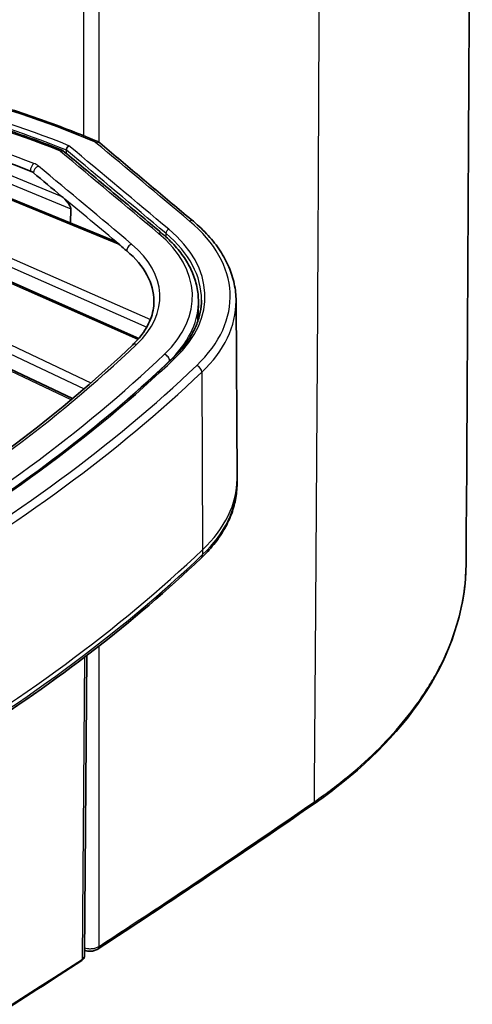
# Model space of a CAD drawing. Header units: millimetres. Extents: x 437 to 2596, y 423 to 1674.
# Tile 56 of 97: x 1978 to 2016, y 496 to 579. Entities that reach past the tile are written whole.
import ezdxf

# ---------------------------------------------------------------- set-up
doc = ezdxf.new("R2010")
doc.units = ezdxf.units.MM
doc.header["$LTSCALE"] = 5
doc.layers.add('0_CWD_4', color=7, linetype='Continuous', lineweight=25)
doc.layers.add('0_CWD_Line_035', color=7, linetype='Continuous', lineweight=35)

msp = doc.modelspace()

# ---------------------------------------------------------------- linework, layer by layer
at = {"layer": '0_CWD_4'}
for p, q in [((1983.369, 692.889), (1983.369, 568.956)), ((1984.685, 568.387), (1984.688, 692.983)), ((1987.956, 551.773), (1943.18, 571.538)), ((1946.6, 571.409), (1988.712, 552.82)), ((1947.335, 571.849), (1989.015, 553.452)), ((1986.426, 559.751), (1958.707, 571.166)), ((1936.796, 570.423), (1983.995, 548.119)), ((1982.332, 546.701), (1933.832, 569.619)), ((1936.286, 569.888), (1983.415, 547.617)), ((1966.302, 569.374), (1982.307, 562.783)), ((1968.256, 569.325), (1981.501, 563.87)), ((1990.324, 560.729), (1990.321, 560.435)), ((1986.426, 559.751), (1986.426, 559.751)), ((1985.303, 555.088), (1985.303, 555.088)), ((1985.549, 554.979), (1985.549, 554.979)), ((1985.967, 554.794), (1985.967, 554.794)), ((1990.633, 549.966), (1990.632, 549.931)), ((1993.353, 549.025), (1993.423, 534.058)), ((1993.423, 534.058), (1993.421, 533.648)), ((1984.683, 500.615), (1984.684, 525.938)), ((1983.28, 499.547), (1983.482, 525.012))]:
    msp.add_line(p, q, dxfattribs=at)
for centre, major_axis, ratio, start_param, end_param in [((1943.588, 536.266), (-69.007, -0.004), 0.577391, 4.081253, 4.514252), ((1943.588, 536.266), (-66.237, -0.004), 0.577391, 4.106579, 4.514252), ((1943.588, 536.023), (66.997, 0.004), 0.577391, 0.961552, 1.372659), ((1943.588, 536.266), (67.297, 0.004), 0.577391, 0.960749, 1.372659), ((1943.588, 536.266), (63.487, 0.004), 0.577391, 0.975823, 1.372659), ((1981.303, 567.299), (0.186, 0.464), 0.46492, 0, 0.71043), ((-3770.973, -1731.838), (6997.297, 0.431), 0.577391, 0.603392, 0.605512), ((1984.304, 568.029), (0.194, 0.461), 0.481766, 6.283185, 7.002537), ((1984.011, 568.205), (-0.497, 0), 0.577391, 3.74596, 4.082263), ((1984.42, 567.96), (0.32, 0.384), 0.671371, 0, 0.893194), ((-3770.973, -1731.838), (-6999.42, -0.431), 0.577391, 3.744984, 3.74697), ((1979.159, 566.396), (2.351, 1.136), 0.32912, 0.148101, 0.292122), ((1981.429, 567.226), (0.32, 0.384), 0.671327, 6.283184, 7.176313), ((-3770.973, -1731.838), (-6996.237, -0.431), 0.577391, 3.744984, 3.747064), ((-3770.973, -1732.081), (6996.997, 0.431), 0.577391, 0.603392, 0.605504), ((1979.169, 566.218), (-0.182, -0.466), 0.457619, 3.848356, 5.419152), ((1979.562, 565.994), (0.32, 0.384), 0.671373, 0.893197, 2.463993), ((1973.099, 562.857), (6.706, 3.239), 0.338046, 0.15208, 0.304205), ((-3770.973, -1731.838), (6993.487, 0.43), 0.577391, 0.603392, 0.605372), ((-3770.973, -1732.235), (6992.987, 0.43), 0.577391, 0.603542, 0.604782), ((1992.319, 561.357), (0.321, 0.383), 0.672292, 0, 0.894597), ((1976.328, 555.402), (19.42, 0.001), 0.577391, 5.737264, 6.886577), ((1989.698, 560.314), (0.321, 0.383), 0.672292, 0, 0.894597), ((1976.328, 555.402), (16.237, 0.001), 0.577391, 5.737264, 6.886577), ((1990.571, 560.825), (0.193, 0.23), 0.672292, 0.894597, 2.456667), ((1976.328, 555.159), (16.997, 0.001), 0.577391, 6.277014, 6.886577), ((1976.328, 555.402), (17.297, 0.001), 0.577391, 5.737264, 6.886577), ((1987.434, 559.413), (0.321, 0.383), 0.672292, 0.894597, 2.465394), ((1976.328, 555.402), (13.487, 0.001), 0.577391, 5.737264, 6.886577), ((1976.328, 554.983), (16.737, 0.001), 0.577391, 5.737264, 6.264666), ((1976.328, 554.995), (19.92, 0.001), 0.577391, 5.737264, 6.286271), ((1848.128, 600.362), (-163.487, -0.01), 0.577391, 2.116646, 2.595671), ((1987.855, 550.951), (-0.344, 0.362), 0.697793, 5.345694, 6.283185), ((1848.128, 600.362), (166.237, 0.01), 0.577391, 5.258239, 5.737264), ((1990.205, 550.127), (0.344, -0.362), 0.697793, 0.607125, 2.204102), ((1848.128, 600.362), (-167.297, -0.01), 0.577391, 2.116646, 2.595671), ((1848.128, 600.362), (169.42, 0.01), 0.577391, 5.258239, 5.737264), ((1848.128, 599.943), (166.737, 0.01), 0.577391, 5.670004, 5.737264), ((1991.112, 549.972), (-0.207, 0.217), 0.697793, 5.345694, 6.283185), ((1992.926, 549.173), (0.344, -0.362), 0.697793, 0.637669, 2.204102), ((1848.128, 599.955), (169.92, 0.01), 0.577391, 5.258239, 5.737264), ((1976.329, 539.641), (19.998, 0.001), 0.577391, 5.737264, 6.2801), ((1976.329, 540.052), (20, 0.001), 0.577391, 5.737264, 6.2801), ((1848.129, 585.012), (-170, -0.01), 0.577391, 2.116646, 2.595671), ((1848.129, 584.601), (-169.998, -0.01), 0.577391, 2.116646, 2.595671), ((1992.823, 533.86), (0.482, -0.507), 0.697793, 0, 0.628942), ((1256.635, 872.856), (-972.494, 0.056), 0.577307, 2.416839, 2.445491), ((1256.595, 871.997), (-972.56, -0.858), 0.576875, 2.355687, 2.414108), ((1983.056, 499.663), (0.163, -0.252), 0.610051, 0.000266, 0.751034)]:
    msp.add_ellipse(centre, major_axis=major_axis, ratio=ratio, start_param=start_param, end_param=end_param, dxfattribs=at)
for points, knots in [([(2002.855, 512.809), (2002.891, 517.768), (2002.968, 528.301), (2003.082, 544.408), (2003.183, 561.118), (2003.243, 575.027), (2003.274, 584.755), (2003.288, 590.312), (2003.306, 598.645), (2003.337, 616.694), (2003.365, 670.588), (2003.224, 718.807), (2003.013, 755.893)], [0, 0, 0, 0, 0.060918, 0.129403, 0.197888, 0.266373, 0.300615, 0.317737, 0.334858, 0.403343, 0.540312, 1, 1, 1, 1]), ([(2002.855, 512.809), (2003.887, 513.522), (2005.841, 514.998), (2009.246, 518.088), (2011.591, 520.974), (2013.139, 523.588), (2014.032, 525.345), (2015.217, 528.41), (2015.64, 531.074), (2015.652, 532.86)], [0, 0, 0, 0, 0.0625, 0.125, 0.25, 0.28125, 0.3125, 0.375, 0.4975107, 0.4975107, 0.4975107, 0.4975107]), ([(1983.462, 500.485), (1983.536, 500.463), (1983.672, 500.434), (1983.876, 500.417), (1984.058, 500.421), (1984.235, 500.444), (1984.459, 500.498), (1984.602, 500.562), (1984.683, 500.615)], [0.0755764, 0.0755764, 0.0755764, 0.0755764, 0.25, 0.375, 0.5, 0.625, 0.75, 1, 1, 1, 1]), ([(1984.584, 500.389), (1984.6, 500.399), (1984.614, 500.411), (1984.626, 500.425), (1984.639, 500.441), (1984.65, 500.46), (1984.66, 500.48), (1984.669, 500.501), (1984.676, 500.523), (1984.679, 500.546), (1984.683, 500.568), (1984.683, 500.591), (1984.683, 500.615)], [0.5143334, 0.5143334, 0.5143334, 0.5143334, 0.6250022, 0.6250022, 0.6250022, 0.7500026, 0.7500026, 0.7500026, 0.8750031, 0.8750031, 0.8750031, 1, 1, 1, 1]), ([(1983.28, 499.547), (1983.345, 499.59), (1983.394, 499.64), (1983.424, 499.694), (1983.445, 499.733), (1983.456, 499.773), (1983.457, 499.813)], [0.0000021, 0.0000021, 0.0000021, 0.0000021, 0.25, 0.25, 0.25, 0.4267538, 0.4267538, 0.4267538, 0.4267538])]:
    msp.add_open_spline(points, degree=3, knots=knots, dxfattribs=at)
for points in [[(1979.862, 550.069), (1979.862, 550.069), (1979.862, 550.069), (1979.862, 550.069)], [(1981.945, 549.085), (1981.945, 549.085), (1981.945, 549.084), (1981.945, 549.084)], [(2002.755, 512.583), (2002.818, 512.627), (2002.855, 512.718), (2002.855, 512.809)], [(1983.471, 500.28), (1983.468, 500.282), (1983.464, 500.284), (1983.46, 500.286)]]:
    msp.add_open_spline(points, degree=3, dxfattribs=at)
at = {"layer": '0_CWD_Line_035'}
for p, q in [((1943.626, 571.478), (1988.042, 551.872)), ((1985.871, 560.109), (1959.593, 570.931)), ((1982.442, 546.793), (1934.168, 569.605)), ((1981.925, 567.749), (1981.923, 567.465)), ((1982.307, 562.783), (1982.28, 561.588)), ((1981.84, 556.616), (1981.84, 556.616)), ((1985.25, 555.111), (1985.25, 555.111)), ((1993.015, 553.321), (1993.062, 554.805)), ((1996.248, 555.032), (1996.329, 540.089)), ((1988.118, 553.845), (1988.118, 553.845)), ((1996.327, 539.607), (1996.329, 540.018)), ((1983.658, 525.146), (1983.457, 499.815)), ((1984.683, 506.757), (1984.683, 506.757))]:
    msp.add_line(p, q, dxfattribs=at)
for centre, major_axis, ratio, start_param, end_param in [((1943.588, 535.858), (62.987, 0.004), 0.577391, 0.975823, 1.16835), ((1974.86, 563.476), (4.453, 2.149), 0.338659, 0.152488, 0.304919), ((-3770.973, -1732.246), (6992.987, 0.43), 0.577391, 0.604782, 0.605372), ((-3770.973, -1732.246), (6992.987, 0.43), 0.577391, 0.603392, 0.603542), ((1976.328, 554.994), (12.987, 0.001), 0.577391, 0, 0.603392), ((1960.651, 534.097), (44.996, 1.079), 0.563262, 0.326719, 0.326733), ((1960.651, 531.987), (-44.998, -0.725), 0.568013, 3.473668, 3.473676), ((1976.329, 540.052), (20, 0.001), 0.577391, 6.2801, 6.286271), ((1960.659, 534.102), (52.501, 1.262), 0.563138, 5.633256, 5.633259), ((1983.056, 499.663), (0.163, -0.252), 0.610051, 0.000002, 0.000268)]:
    msp.add_ellipse(centre, major_axis=major_axis, ratio=ratio, start_param=start_param, end_param=end_param, dxfattribs=at)
for points, knots in [([(2015.766, 782.835), (2015.919, 755.701), (2016.022, 728.532), (2016.18, 645.348), (2016.034, 589.125), (2015.652, 532.869)], [0, 0, 0, 0, 10.000028, 10.000028, 30.578495, 30.578495, 30.578495, 30.578495]), ([(1984.499, 568.49), (1982.88, 569.172), (1981.211, 569.814), (1977.784, 571.013), (1976.026, 571.569), (1972.434, 572.591), (1970.6, 573.057), (1966.87, 573.895), (1964.974, 574.268), (1961.133, 574.916), (1959.188, 575.193), (1957.226, 575.42)], [0.1542982, 0.1542982, 0.1542982, 0.1542982, 0.2408979, 0.2408979, 0.3274976, 0.3274976, 0.4140973, 0.4140973, 0.500697, 0.500697, 0.5872966, 0.5872966, 0.5872966, 0.5872966]), ([(1981.488, 567.763), (1979.999, 568.358), (1978.468, 568.919), (1975.334, 569.965), (1973.73, 570.451), (1970.459, 571.346), (1968.793, 571.755), (1965.408, 572.493), (1963.69, 572.823), (1960.213, 573.399), (1958.454, 573.646), (1956.681, 573.852)], [0.1796237, 0.1796237, 0.1796237, 0.1796237, 0.2611583, 0.2611583, 0.3426929, 0.3426929, 0.4242275, 0.4242275, 0.505762, 0.505762, 0.5872966, 0.5872966, 0.5872966, 0.5872966]), ([(1981.925, 567.749), (1981.925, 567.78), (1981.93, 567.814), (1981.951, 567.883), (1981.966, 567.919), (1982.005, 567.987), (1982.029, 568.019), (1982.081, 568.075), (1982.11, 568.098), (1982.14, 568.116), (1982.14, 568.116), (1982.141, 568.116)], [-0.04715719, -0.04715719, -0.04715719, -0.04715719, -0.03583277, -0.03583277, -0.02418284, -0.02418284, -0.01234017, -0.01234017, 0, 0, 0.00024888, 0.00024888, 0.00024888, 0.00024888]), ([(1992.64, 561.741), (1992.114, 562.181), (1991.588, 562.622), (1990.536, 563.502), (1990.009, 563.943), (1988.957, 564.823), (1988.43, 565.264), (1987.376, 566.144), (1986.849, 566.584), (1985.795, 567.464), (1985.268, 567.904), (1984.741, 568.344)], [6.101214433, 6.101214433, 6.101214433, 6.101214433, 6.101611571, 6.101611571, 6.102008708, 6.102008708, 6.102405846, 6.102405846, 6.102802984, 6.102802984, 6.103200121, 6.103200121, 6.103200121, 6.103200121]), ([(1990.019, 560.697), (1989.468, 561.159), (1988.918, 561.62), (1987.816, 562.542), (1987.265, 563.003), (1986.163, 563.924), (1985.612, 564.385), (1984.509, 565.307), (1983.957, 565.767), (1982.853, 566.689), (1982.301, 567.149), (1981.749, 567.61)], [6.101214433, 6.101214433, 6.101214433, 6.101214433, 6.101630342, 6.101630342, 6.10204625, 6.10204625, 6.102462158, 6.102462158, 6.102878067, 6.102878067, 6.103293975, 6.103293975, 6.103293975, 6.103293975]), ([(1982.307, 562.783), (1982.308, 562.807), (1982.304, 562.834), (1982.29, 562.891), (1982.279, 562.921), (1982.219, 563.066), (1982.139, 563.184), (1981.9, 563.503), (1981.685, 563.714), (1981.501, 563.867)], [0.3123086, 0.3123086, 0.3123086, 0.3123086, 0.320764, 0.320764, 0.3292972, 0.3292972, 0.368152, 0.368152, 0.463911, 0.463911, 0.463911, 0.463911]), ([(1996.248, 555.032), (1996.246, 555.515), (1996.193, 555.999), (1995.988, 556.955), (1995.836, 557.428), (1995.437, 558.357), (1995.19, 558.811), (1994.607, 559.697), (1994.271, 560.127), (1993.516, 560.957), (1993.097, 561.358), (1992.64, 561.741)], [5.5009084, 5.5009084, 5.5009084, 5.5009084, 5.6209696, 5.6209696, 5.7410308, 5.7410308, 5.861092, 5.861092, 5.9811532, 5.9811532, 6.1012144, 6.1012144, 6.1012144, 6.1012144]), ([(1993.062, 554.805), (1993.076, 555.229), (1993.043, 555.655), (1992.888, 556.497), (1992.766, 556.914), (1992.434, 557.731), (1992.225, 558.131), (1991.726, 558.909), (1991.436, 559.286), (1990.782, 560.013), (1990.417, 560.363), (1990.019, 560.697)], [5.4793034, 5.4793034, 5.4793034, 5.4793034, 5.6036856, 5.6036856, 5.7280678, 5.7280678, 5.85245, 5.85245, 5.9768322, 5.9768322, 6.1012144, 6.1012144, 6.1012144, 6.1012144]), ([(1986.425, 559.749), (1986.419, 559.754), (1986.412, 559.76), (1986.237, 559.904), (1986.04, 560.04), (1985.871, 560.109)], [-0.1590498, -0.1590498, -0.1590498, -0.1590498, -0.15548712, -0.15548712, -0.06680706, -0.06680706, -0.06680706, -0.06680706]), ([(1987.511, 551.313), (1987.751, 551.542), (1987.968, 551.776), (1988.354, 552.254), (1988.523, 552.497), (1988.812, 552.988), (1988.933, 553.237), (1989.125, 553.737), (1989.196, 553.988), (1989.292, 554.491), (1989.315, 554.742), (1989.315, 554.994)], [4.9519015, 4.9519015, 4.9519015, 4.9519015, 5.0610857, 5.0610857, 5.1702699, 5.1702699, 5.2794542, 5.2794542, 5.3886384, 5.3886384, 5.4978227, 5.4978227, 5.4978227, 5.4978227]), ([(1990.905, 550.19), (1991.22, 550.489), (1991.505, 550.796), (1992.016, 551.426), (1992.241, 551.748), (1992.628, 552.401), (1992.791, 552.733), (1993.053, 553.402), (1993.152, 553.74), (1993.286, 554.418), (1993.322, 554.759), (1993.325, 555.099)], [4.9519015, 4.9519015, 4.9519015, 4.9519015, 5.0598514, 5.0598514, 5.1678013, 5.1678013, 5.2757513, 5.2757513, 5.3837012, 5.3837012, 5.4916511, 5.4916511, 5.4916511, 5.4916511]), ([(1932.841, 519.751), (1937.293, 521.313), (1941.614, 522.998), (1949.957, 526.597), (1953.978, 528.512), (1961.683, 532.554), (1965.367, 534.681), (1972.364, 539.129), (1975.677, 541.448), (1981.902, 546.259), (1984.813, 548.749), (1987.511, 551.313)], [4.4728765, 4.4728765, 4.4728765, 4.4728765, 4.5686815, 4.5686815, 4.6644865, 4.6644865, 4.7602915, 4.7602915, 4.8560965, 4.8560965, 4.9519015, 4.9519015, 4.9519015, 4.9519015]), ([(1934.886, 517.846), (1939.445, 519.445), (1943.872, 521.171), (1952.419, 524.858), (1956.538, 526.82), (1964.433, 530.962), (1968.208, 533.142), (1975.378, 537.699), (1978.774, 540.077), (1985.154, 545.007), (1988.139, 547.561), (1990.905, 550.19)], [4.4728765, 4.4728765, 4.4728765, 4.4728765, 4.5686815, 4.5686815, 4.6644865, 4.6644865, 4.7602915, 4.7602915, 4.8560965, 4.8560965, 4.9519015, 4.9519015, 4.9519015, 4.9519015]), ([(1996.327, 539.607), (1996.325, 539.16), (1996.28, 538.713), (1996.108, 537.828), (1995.981, 537.389), (1995.647, 536.527), (1995.44, 536.104), (1994.952, 535.278), (1994.671, 534.876), (1994.039, 534.095), (1993.688, 533.717), (1993.305, 533.352)], [0.7884483, 0.7884483, 0.7884483, 0.7884483, 0.8970154, 0.8970154, 1.0055825, 1.0055825, 1.1141496, 1.1141496, 1.2227167, 1.2227167, 1.3312838, 1.3312838, 1.3312838, 1.3312838]), ([(1993.305, 533.352), (1990.48, 530.667), (1987.433, 528.061), (1980.925, 523.032), (1977.464, 520.608), (1970.159, 515.965), (1966.314, 513.746), (1958.278, 509.53), (1954.086, 507.534), (1945.393, 503.783), (1940.892, 502.028), (1936.256, 500.402)], [1.3312838, 1.3312838, 1.3312838, 1.3312838, 1.4270888, 1.4270888, 1.5228938, 1.5228938, 1.6186988, 1.6186988, 1.7145038, 1.7145038, 1.8103088, 1.8103088, 1.8103088, 1.8103088]), ([(2015.652, 532.86), (2015.629, 529.467), (2014.614, 526.004), (2010.836, 519.621), (2008.073, 516.607), (2004.019, 513.48), (2003.399, 513.027), (2002.759, 512.585)], [0, 0, 0, 0, 1.764199, 1.764199, 3.488225, 3.488225, 3.786653, 3.786653, 3.786653, 3.786653]), ([(1983.457, 499.813), (1983.457, 499.762), (1983.447, 499.711), (1983.411, 499.615), (1983.385, 499.57), (1983.317, 499.486), (1983.273, 499.447), (1983.224, 499.415)], [0, 0, 0, 0, 0.01671829, 0.01671829, 0.03341983, 0.03341983, 0.05240318, 0.05240318, 0.05240318, 0.05240318]), ([(1984.584, 500.389), (1984.496, 500.331), (1984.396, 500.288), (1984.185, 500.227), (1984.072, 500.211), (1983.956, 500.208), (1983.952, 500.208), (1983.947, 500.208), (1983.944, 500.208), (1983.94, 500.208), (1983.938, 500.208), (1983.93, 500.208), (1983.925, 500.208), (1983.902, 500.208), (1983.885, 500.208), (1983.818, 500.211), (1983.767, 500.216), (1983.634, 500.237), (1983.551, 500.258), (1983.474, 500.288)], [0, 0, 0, 0, 0.0335059, 0.0335059, 0.0672997, 0.0672997, 0.0683018, 0.0683018, 0.0690533, 0.0690533, 0.069617, 0.069617, 0.071308, 0.071308, 0.0763824, 0.0763824, 0.0916428, 0.0916428, 0.1173852, 0.1173852, 0.1173852, 0.1173852]), ([(1983.219, 499.411), (1980.702, 497.777), (1978.168, 496.151), (1973.067, 492.917), (1970.5, 491.308), (1965.334, 488.108), (1962.735, 486.517), (1957.504, 483.352), (1954.873, 481.779), (1949.579, 478.65), (1946.916, 477.094), (1944.238, 475.547)], [1.5123736, 1.5123736, 1.5123736, 1.5123736, 1.52405779, 1.52405779, 1.53574198, 1.53574198, 1.54742617, 1.54742617, 1.55911036, 1.55911036, 1.57079455, 1.57079455, 1.57079455, 1.57079455])]:
    msp.add_open_spline(points, degree=3, knots=knots, dxfattribs=at)
for points in [[(1984.499, 568.49), (1984.587, 568.453), (1984.669, 568.404), (1984.741, 568.344)], [(1981.488, 567.763), (1981.583, 567.725), (1981.673, 567.673), (1981.749, 567.61)], [(2003.125, 551.712), (2003.125, 551.712), (2003.125, 551.712), (2003.125, 551.712)], [(1979.254, 550.356), (1979.254, 550.356), (1979.254, 550.356), (1979.254, 550.356)], [(2015.652, 532.86), (2015.652, 532.863), (2015.652, 532.866), (2015.652, 532.869)], [(2002.755, 512.583), (1996.8, 508.468), (1990.741, 504.403), (1984.584, 500.389)], [(1983.457, 499.813), (1983.457, 499.814), (1983.457, 499.815), (1983.457, 499.815)], [(1983.46, 500.285), (1983.465, 500.283), (1983.47, 500.281), (1983.474, 500.279)], [(1984.584, 500.389), (1984.584, 500.389), (1984.584, 500.389), (1984.584, 500.389)]]:
    msp.add_open_spline(points, degree=3, dxfattribs=at)

doc.saveas('drawing.dxf')
